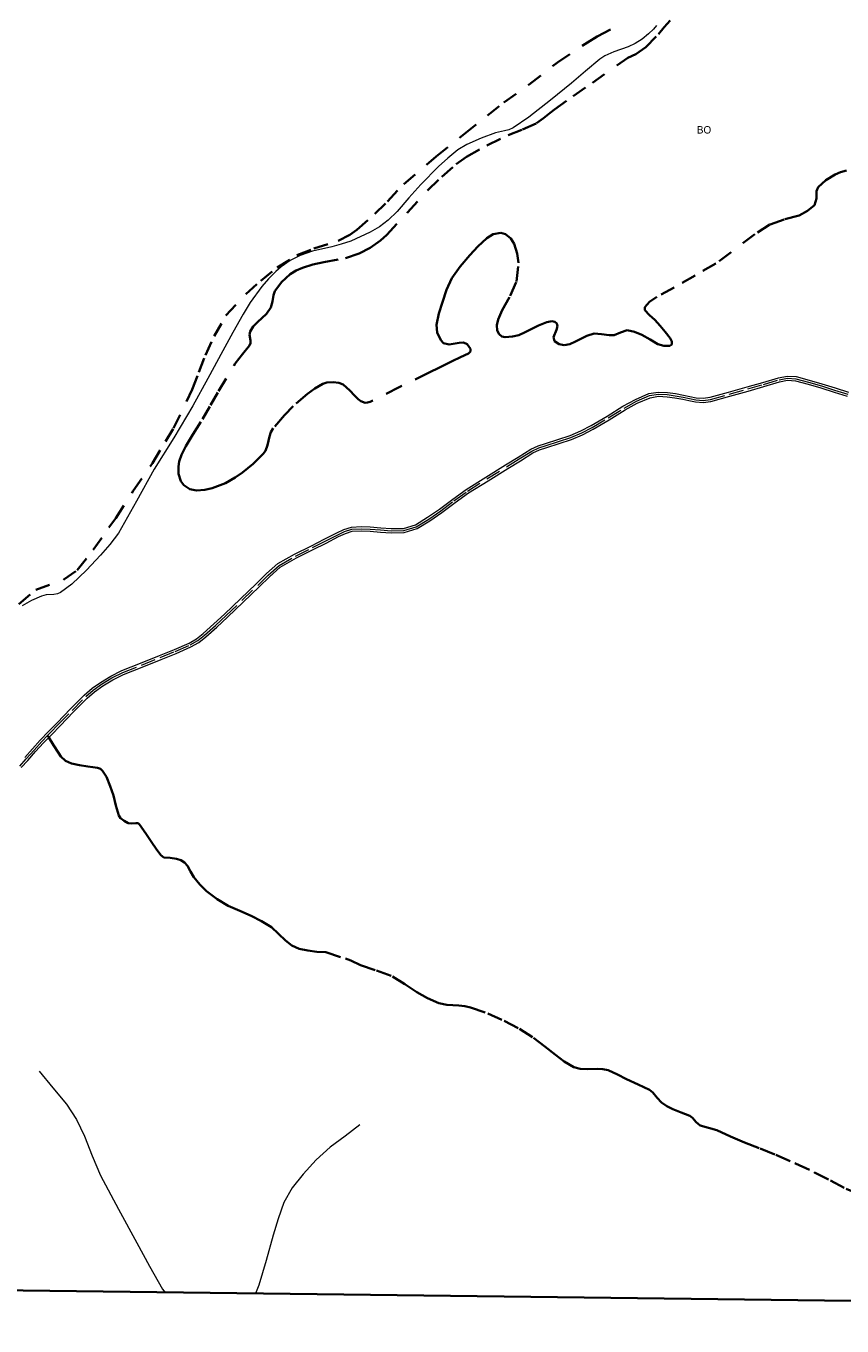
# Model space of a CAD drawing. Header units: metres. Extents: x 407555 to 411072, y 4571682 to 4574038.
# Tile 33 of 67: x 410091 to 410366, y 4571682 to 4572119. Entities that reach past the tile are written whole.
import ezdxf
from ezdxf.enums import TextEntityAlignment as Align

# ---------------------------------------------------------------- set-up
doc = ezdxf.new("R2010")
doc.units = ezdxf.units.M
doc.header["$MEASUREMENT"] = 0
doc.linetypes.add('bt5mv20_nopinta', pattern=[10, 5, -5])
doc.linetypes.add('bt5mv20_tlin1', pattern=[7, 5.25, -1.75])
for name, color, linetype, lineweight in [('COB01_CN', 7, 'Continuous', 15), ('COB01_LN', 7, 'Continuous', 15), ('FLU01_LN', 7, 'Continuous', 15), ('FLU03_LN', 7, 'Continuous', 15), ('REC03_LN', 7, 'Continuous', 15), ('VIA16_LN', 7, 'Continuous', 15), ('VIA19_LN', 7, 'Continuous', 15), ('VIA21_LN', 7, 'Continuous', 15), ('VIA23_LN', 7, 'Continuous', 15), ('VIR01_LN', 7, 'Continuous', 15)]:
    doc.layers.add(name, color=color, linetype=linetype, lineweight=lineweight)
doc.styles.add('034', font='txt')

msp = doc.modelspace()

# ---------------------------------------------------------------- linework, layer by layer
at = {"layer": 'COB01_LN', "color": 92, "linetype": 'bt5mv20_nopinta', "lineweight": 35}
for points in [[(410269.21, 4572090.91, 391.87), (410275.6, 4572095.43, 388.11), (410282, 4572099.95, 384.35), (410293.92, 4572108.3, 379.3), (410296.64, 4572109.55, 378.63), (410300, 4572111.94, 378.02), (410304.27, 4572116.28, 377.63), (410306.23, 4572118.6, 377.35), (410308.17, 4572120.89, 376.81)], [(410146.56, 4571963.26, 430.98), (410144.51, 4571964.62, 429.77), (410143.53, 4571965.96, 429.04), (410142.74, 4571968.4, 427.96), (410142.67, 4571970.87, 426.89), (410142.97, 4571972.53, 426.2), (410143.71, 4571974.74, 425.3), (410145.16, 4571977.7, 424.16), (410147.56, 4571981.62, 422.79), (410150.75, 4571986.73, 421.3), (410153.43, 4571991.46, 420.32), (410156.15, 4571996.19, 419.68), (410161.82, 4572005.55, 418.95), (410164.24, 4572008.58, 418.97), (410166.64, 4572011.57, 418.95), (410166.91, 4572012.37, 418.87), (410166.9, 4572013.26, 418.74), (410166.65, 4572015.11, 418.35), (410166.81, 4572016.21, 417.95), (410167.87, 4572017.89, 417.1), (410169.28, 4572019.36, 416.24), (410172.31, 4572022.16, 414.48), (410173.82, 4572024.29, 413.3), (410174.32, 4572026.33, 412.33), (410174.62, 4572028.47, 411.36), (410175.14, 4572029.8, 410.73), (410177.39, 4572032.86, 409.3), (410180.32, 4572035.49, 408.13), (410182.31, 4572036.72, 407.55), (410184.42, 4572037.67, 407.09), (410187.93, 4572038.77, 406.55), (410191.58, 4572039.53, 406.2), (410198.9, 4572040.92, 405.59), (410203.5, 4572042.44, 404.88), (410207.26, 4572044.41, 403.64), (410210.71, 4572046.85, 402.16), (410212.85, 4572048.75, 401.46), (410219.75, 4572056.26, 399.8), (410226.64, 4572063.77, 398.13), (410231.29, 4572068.26, 397.05), (410236.16, 4572072.5, 395.97), (410239.67, 4572075.02, 395.25), (410246.52, 4572078.86, 394.08), (410253.63, 4572082.25, 393.12), (410258.47, 4572084.2, 392.95), (410263.2, 4572086.31, 392.94), (410265.57, 4572087.96, 392.83), (410267.79, 4572089.81, 392.48), (410269.21, 4572090.91, 391.87)], [(410367.56, 4572070.45, 437.75), (410365.51, 4572069.82, 437.64), (410363.72, 4572069.07, 438.17), (410360.59, 4572067.15, 440.21), (410358, 4572064.83, 442.35), (410357.46, 4572063.45, 443.35), (410357.48, 4572060.95, 444.86), (410356.73, 4572058.72, 446.33), (410354.39, 4572056.81, 447.66), (410351.6, 4572055.32, 448.37), (410346.56, 4572053.98, 448.92), (410341.76, 4572052.27, 449.47), (410336.68, 4572049, 450.26), (410323.59, 4572039.09, 452.49), (410316.57, 4572035.1, 452.68), (410309.55, 4572031.1, 452.87), (410303.76, 4572027.92, 453.09), (410301.23, 4572026.2, 453.51), (410299.64, 4572024.42, 454.36), (410299.69, 4572023.38, 455.2), (410301.2, 4572021.79, 456.92), (410303.02, 4572020.19, 458.56), (410304.79, 4572018.19, 460.21), (410306.57, 4572016.16, 461.8), (410308.24, 4572014.01, 463.02), (410308.8, 4572012.87, 463.56), (410308.79, 4572011.92, 464.03), (410308.05, 4572011.45, 464.33), (410306.05, 4572011.45, 464.51), (410304.09, 4572012.01, 464.46), (410301.46, 4572013.58, 463.94), (410298.71, 4572015.17, 463.52)], [(410298.71, 4572015.17, 463.52), (410296.19, 4572016.17, 463.57), (410293.68, 4572016.75, 463.63), (410291.53, 4572015.97, 463.61), (410289.39, 4572014.97, 463.52), (410287.68, 4572014.99, 463.06), (410285.13, 4572015.41, 461.67), (410282.58, 4572015.56, 460.54), (410280.1, 4572014.82, 460.46), (410276.34, 4572012.84, 461.14), (410274.45, 4572012.01, 461.25), (410272.57, 4572011.62, 460.83), (410270.84, 4572011.96, 460.03), (410269.3, 4572012.96, 459.15), (410268.88, 4572014.32, 458.34), (410269.92, 4572016.84, 457.1), (410270.32, 4572018.02, 456.48), (410270.1, 4572018.97, 455.84), (410269.34, 4572019.56, 454.95), (410268.32, 4572019.71, 454.06), (410266.72, 4572019.42, 453.49), (410263.84, 4572018.28, 453.63), (410259.44, 4572016, 454.78), (410257.28, 4572015.06, 454.9), (410255.16, 4572014.53, 454.17), (410252.67, 4572014.31, 452.54), (410251.56, 4572014.57, 451.68), (410250.6, 4572015.34, 450.79), (410249.95, 4572016.56, 449.78), (410249.88, 4572018.4, 448.24), (410250.34, 4572020.24, 446.75), (410251.67, 4572023.46, 444.38), (410254.38, 4572028.28, 441.18), (410256.46, 4572033.11, 437.85), (410257.16, 4572039.39, 432.69), (410256.74, 4572042.54, 429.99), (410255.73, 4572045.69, 427.42), (410254.55, 4572047.52, 426.03), (410252.72, 4572049, 425.01), (410251.2, 4572049.44, 424.6), (410248.65, 4572049, 424.33), (410246.43, 4572047.66, 424.39), (410243.51, 4572044.87, 424.81), (410240.8, 4572041.93, 425.48), (410237.51, 4572038.17, 426.53), (410234.7, 4572034.24, 428.08), (410232.93, 4572030.24, 430.07), (410231.56, 4572026.08, 432.06), (410230.38, 4572022.29, 433.81), (410229.5, 4572018.49, 435.56), (410229.81, 4572015.89, 436.71), (410231.05, 4572013.3, 437.89), (410231.88, 4572012.32, 438.6), (410233.81, 4572011.87, 440.18), (410237.14, 4572012.5, 443.01), (410238.66, 4572012.58, 444.49), (410239.89, 4572012.02, 445.92), (410240.99, 4572010.39, 447.88), (410241.01, 4572009.55, 448.89), (410240.34, 4572008.88, 449.81), (410237.58, 4572007.57, 451.16), (410234.8, 4572006.26, 451.37), (410230.82, 4572004.3, 450.82), (410226.85, 4572002.39, 449.46), (410217.03, 4571997.51, 447.46), (410207.21, 4571992.64, 445.47), (410206.36, 4571992.34, 445.24), (410205.55, 4571992.29, 444.93), (410204.06, 4571992.8, 444.08), (410203.12, 4571993.49, 443.39), (410201.91, 4571994.68, 442.35), (410200.33, 4571996.45, 440.87), (410198.11, 4571998.41, 438.94), (410196.71, 4571998.97, 437.98), (410194.71, 4571999.23, 436.76), (410192.6, 4571999.1, 435.68), (410191.25, 4571998.61, 435.29), (410188.63, 4571997.06, 435.06), (410186.11, 4571995.29, 435.11), (410181.35, 4571991.2, 435.75), (410178.37, 4571988.14, 436.38), (410174.6, 4571983.74, 437.16), (410173.81, 4571982.42, 437.36), (410173.35, 4571980.98, 437.6), (410172.71, 4571977.99, 438.08), (410171.95, 4571976.08, 438.34), (410171.2, 4571975.07, 438.43), (410167.84, 4571971.74, 438.4), (410164.27, 4571968.81, 437.86), (410161.81, 4571967.12, 437.26), (410158.48, 4571965.25, 436.22), (410154.05, 4571963.51, 434.5), (410151.56, 4571962.96, 433.42), (410148.8, 4571962.76, 432.12), (410146.56, 4571963.26, 430.98)]]:
    msp.add_polyline3d(points, dxfattribs=at)
at = {"layer": 'FLU01_LN', "color": 150, "linetype": 'Continuous', "lineweight": 15}
for points in [[(410095.85, 4571767.43, 437.65), (410100.4, 4571761.92, 436.48), (410104.95, 4571756.4, 435.31), (410108.31, 4571751.24, 434.43), (410111.02, 4571745.66, 433.59), (410113.68, 4571739.01, 432.29), (410116.49, 4571732.42, 431.05), (410122.55, 4571721.04, 429.7), (410128.68, 4571709.71, 428.44), (410132.93, 4571701.88, 427.36), (410137.29, 4571694.14, 426.18), (410138.16, 4571693.08, 425.94)], [(410203.79, 4571749.4, 441.3), (410198.79, 4571745.67, 439.28), (410193.79, 4571741.94, 437.25), (410189.06, 4571737.71, 435.59), (410184.67, 4571732.85, 434.33), (410180.99, 4571728.26, 433.48), (410178.19, 4571723.26, 432.59), (410176.23, 4571717.83, 431.13), (410174.51, 4571712.3, 429.65), (410172.17, 4571703.81, 427.94), (410169.69, 4571695.51, 426.27), (410168.58, 4571692.7, 425.37)]]:
    msp.add_polyline3d(points, dxfattribs=at)
at = {"layer": 'FLU03_LN', "color": 150, "linetype": 'bt5mv20_nopinta', "lineweight": 35}
msp.add_polyline3d([(410088.98, 4571924.6, 432.7), (410094.63, 4571929.34, 431.94), (410104.11, 4571932.8, 430.98), (410108.62, 4571936, 430), (410113.98, 4571942.77, 428.27), (410119.26, 4571950.33, 426.16), (410121.65, 4571953.46, 425), (410127.45, 4571962.7, 423.13), (410133.92, 4571972, 421.43), (410138.27, 4571979.3, 420), (410141.03, 4571983.77, 419.23), (410147.32, 4571996.71, 416.33), (410149.53, 4572002.59, 415), (410151.77, 4572008.26, 413.66), (410154.69, 4572014.64, 412.11), (410158.6, 4572021.6, 410), (410165.35, 4572028.83, 407.94), (410170.36, 4572033.29, 406.53), (410175.91, 4572037.75, 405), (410182.57, 4572041.95, 403.52), (410188.22, 4572044.13, 402.53), (410196.42, 4572046.78, 401.15), (410200.37, 4572048.75, 400), (410202.7, 4572050.42, 399.6), (410208.81, 4572055.8, 398.07), (410213, 4572060, 396.84), (410218.56, 4572065.86, 395), (410229.46, 4572075.07, 393.69), (410238.94, 4572082.73, 392.62), (410252.24, 4572093.31, 391.02), (410260.73, 4572099.34, 390), (410270.27, 4572106.76, 385), (410280.41, 4572113.51, 380), (410283.65, 4572115.51, 378.9), (410290.67, 4572119.16, 376.4)], dxfattribs=at)
at = {"layer": 'REC03_LN', "color": 6, "linetype": 'Continuous', "lineweight": 15}
msp.add_polyline3d([(410303.6, 4572119.21, 374.4), (410302.59, 4572117.98, 374.59), (410300.92, 4572116.39, 374.9), (410298.74, 4572114.59, 375.48), (410296.42, 4572113.07, 376.41), (410294.03, 4572112, 377.54), (410289.23, 4572110.37, 380.07), (410286.18, 4572108.98, 381.69), (410284.54, 4572107.85, 382.5), (410279.74, 4572103.81, 384.88), (410274.93, 4572099.77, 386.76), (410267.92, 4572094.05, 388.59), (410260.61, 4572088.39, 390.34), (410255.34, 4572084.72, 391.5), (410253.92, 4572084.06, 391.79), (410252.43, 4572083.72, 392.09), (410249.43, 4572083.08, 392.63), (410244.56, 4572081.3, 393.29), (410239.8, 4572079.19, 393.76), (410236.78, 4572077.32, 394.08), (410233.38, 4572074.61, 394.46), (410230.24, 4572071.73, 394.82), (410224.3, 4572065.75, 395.6), (410220.23, 4572061.21, 396.59), (410216.25, 4572056.61, 397.85), (410213.29, 4572053.68, 398.59), (410210.38, 4572051.46, 399.08), (410207.25, 4572049.64, 399.49), (410200.66, 4572046.69, 400.42), (410197.5, 4572045.6, 401.05), (410194.29, 4572044.79, 401.8), (410187.82, 4572043.3, 403.44), (410183.6, 4572041.81, 404.4), (410180.3, 4572040.11, 404.88), (410177.26, 4572038.02, 405.23), (410175.43, 4572036.41, 405.6), (410173.02, 4572033.94, 406.52), (410170.78, 4572031.41, 407.75), (410166.77, 4572026.06, 410.35), (410164.42, 4572022.14, 411.57), (410161.04, 4572015.93, 412.72), (410157.66, 4572009.72, 413.87), (410152.62, 4572000.47, 415.75), (410147.57, 4571991.25, 417.63), (410141.13, 4571980.55, 419.55), (410134.47, 4571969.94, 421.64), (410128.54, 4571959.17, 424.49), (410122.53, 4571948.42, 427.49), (410119.64, 4571944.59, 428.58), (410116.41, 4571941, 429.64), (410111.76, 4571935.98, 430.96), (410106.74, 4571931.32, 431.94), (410103.03, 4571928.5, 432.4), (410101.92, 4571927.99, 432.46), (410100.7, 4571927.77, 432.48), (410098.16, 4571927.64, 432.46), (410096.55, 4571927.26, 432.51), (410093.21, 4571925.82, 432.76), (410090.07, 4571924.01, 433.07)], dxfattribs=at)
at = {"layer": 'VIA16_LN', "color": 42, "linetype": 'bt5mv20_nopinta', "lineweight": 15}
for points in [[(410281.95, 4571984, 466.54), (410287.32, 4571987.21, 466.86), (410292.67, 4571990.48, 467.13), (410296.81, 4571992.8, 467.32), (410301.23, 4571994.68, 467.66), (410304.23, 4571995.19, 468.05), (410307.23, 4571995.05, 468.46), (410309.9, 4571994.64, 468.84), (410312.57, 4571994.18, 469.21), (410314.68, 4571993.74, 469.5), (410316.79, 4571993.29, 469.72), (410319.28, 4571993.07, 469.83), (410321.76, 4571993.42, 469.84), (410328.04, 4571995.16, 469.79), (410334.29, 4571996.93, 469.74), (410339.57, 4571998.47, 469.7), (410344.86, 4572000.01, 469.66), (410347.67, 4572000.56, 469.61), (410350.49, 4572000.39, 469.57), (410354.81, 4571999.23, 469.61), (410359.09, 4571997.97, 469.66), (410363.56, 4571996.58, 469.72), (410368.03, 4571995.17, 469.79)], [(410089.3, 4571870.11, 449.23), (410091.47, 4571872.49, 449.64), (410094.08, 4571875.44, 449.84), (410096.7, 4571878.35, 450), (410098.65, 4571880.38, 450.16), (410099.5, 4571881.26, 450.23), (410102.32, 4571884.14, 450.39), (410106.89, 4571888.8, 450.3), (410111.47, 4571893.46, 450.17), (410114.03, 4571895.68, 450.09), (410116.83, 4571897.63, 450.03), (410120.3, 4571899.73, 450.3), (410123.91, 4571901.54, 450.8), (410130.22, 4571904.08, 451.65), (410136.55, 4571906.58, 452.49), (410141.58, 4571908.64, 453.08), (410146.58, 4571910.82, 453.6), (410149.15, 4571912.28, 453.87), (410151.48, 4571914.1, 454.14), (410155.11, 4571917.38, 454.59), (410158.7, 4571920.71, 454.97), (410164.03, 4571925.78, 455.46), (410169.35, 4571930.85, 455.94), (410172.85, 4571934.29, 456.27), (410176.54, 4571937.59, 456.59), (410182.1, 4571940.72, 457.04), (410187.76, 4571943.58, 457.56), (410192.02, 4571945.75, 458.05), (410196.28, 4571947.91, 458.56), (410198.61, 4571949.01, 458.8), (410201.08, 4571949.77, 459.05), (410204.15, 4571949.92, 459.45), (410207.21, 4571949.82, 459.86), (410210.74, 4571949.53, 460.31), (410214.26, 4571949.23, 460.73), (410218.53, 4571949.32, 461.18), (410222.73, 4571950.61, 461.59), (410226.94, 4571953.19, 462.04), (410230.97, 4571955.95, 462.46), (410235.42, 4571959.3, 462.88), (410239.93, 4571962.54, 463.29), (410246.51, 4571966.69, 463.85), (410253.14, 4571970.79, 464.4), (410257.4, 4571973.42, 464.65), (410261.68, 4571976.04, 464.9), (410264, 4571977.09, 465.14), (410266.42, 4571977.92, 465.4), (410270.59, 4571979.28, 465.72), (410274.76, 4571980.65, 466.01), (410278.42, 4571982.17, 466.28), (410281.95, 4571984, 466.54)]]:
    msp.add_polyline3d(points, dxfattribs=at)
at = {"layer": 'VIA19_LN', "color": 7, "linetype": 'Continuous', "lineweight": 15}
for points in [[(410286.95, 4571987.83, 466.86), (410292.31, 4571991.1, 467.13), (410296.5, 4571993.44, 467.32), (410301.03, 4571995.37, 467.66), (410304.18, 4571995.91, 468.05), (410307.3, 4571995.76, 468.46), (410310.02, 4571995.35, 468.84), (410312.7, 4571994.88, 469.21), (410314.83, 4571994.44, 469.5), (410316.9, 4571994, 469.72), (410319.26, 4571993.79, 469.83), (410321.61, 4571994.12, 469.84), (410327.85, 4571995.85, 469.79), (410334.09, 4571997.62, 469.74), (410339.37, 4571999.15, 469.7), (410344.69, 4572000.71, 469.66), (410347.62, 4572001.28, 469.61), (410350.61, 4572001.1, 469.57), (410355, 4571999.92, 469.61), (410359.3, 4571998.66, 469.66), (410363.78, 4571997.26, 469.72), (410368.23, 4571995.86, 469.79)], [(410282.3, 4571983.37, 466.54), (410287.69, 4571986.6, 466.86), (410293.03, 4571989.86, 467.13), (410297.13, 4571992.15, 467.32), (410301.43, 4571993.99, 467.66), (410304.27, 4571994.47, 468.05), (410307.16, 4571994.34, 468.46), (410309.79, 4571993.93, 468.84), (410312.44, 4571993.48, 469.21), (410314.53, 4571993.04, 469.5), (410316.68, 4571992.58, 469.72), (410319.3, 4571992.35, 469.83), (410321.91, 4571992.72, 469.84), (410328.24, 4571994.47, 469.79), (410334.49, 4571996.24, 469.74), (410339.78, 4571997.78, 469.7), (410345.03, 4571999.31, 469.66), (410347.72, 4571999.84, 469.61), (410350.37, 4571999.68, 469.57), (410354.62, 4571998.54, 469.61), (410358.88, 4571997.28, 469.66), (410363.35, 4571995.89, 469.72), (410367.83, 4571994.48, 469.79)], [(410090.94, 4571872.97, 449.64), (410093.54, 4571875.92, 449.84), (410096.18, 4571878.84, 450), (410098.98, 4571881.75, 450.23), (410101.81, 4571884.64, 450.39), (410106.38, 4571889.3, 450.3), (410110.98, 4571893.98, 450.17), (410113.59, 4571896.25, 450.09), (410116.44, 4571898.23, 450.03), (410119.95, 4571900.36, 450.3), (410123.62, 4571902.19, 450.8), (410129.96, 4571904.74, 451.65), (410136.28, 4571907.25, 452.49), (410141.3, 4571909.3, 453.08), (410146.26, 4571911.46, 453.6), (410148.75, 4571912.88, 453.87), (410151.02, 4571914.65, 454.14), (410154.63, 4571917.91, 454.59), (410158.21, 4571921.23, 454.97), (410163.53, 4571926.29, 455.46), (410168.85, 4571931.37, 455.94), (410172.36, 4571934.81, 456.27), (410176.12, 4571938.18, 456.59), (410181.76, 4571941.35, 457.04), (410187.44, 4571944.22, 457.56), (410191.7, 4571946.38, 458.05), (410195.96, 4571948.55, 458.56), (410198.35, 4571949.68, 458.8), (410200.96, 4571950.48, 459.05), (410204.14, 4571950.64, 459.45), (410207.25, 4571950.54, 459.86), (410210.8, 4571950.25, 460.31), (410214.28, 4571949.95, 460.73), (410218.42, 4571950.03, 461.18), (410222.43, 4571951.27, 461.59), (410226.55, 4571953.79, 462.04), (410230.55, 4571956.53, 462.46), (410234.99, 4571959.87, 462.88), (410239.53, 4571963.13, 463.29), (410246.13, 4571967.3, 463.85), (410252.76, 4571971.4, 464.4), (410257.02, 4571974.03, 464.65), (410261.34, 4571976.67, 464.9), (410263.73, 4571977.76, 465.14), (410266.19, 4571978.6, 465.4), (410270.37, 4571979.96, 465.72), (410274.51, 4571981.32, 466.01), (410278.12, 4571982.82, 466.28), (410281.6, 4571984.63, 466.54), (410286.95, 4571987.83, 466.86)], [(410089.79, 4571869.58, 449.23), (410092, 4571872.01, 449.64), (410094.61, 4571874.96, 449.84), (410097.22, 4571877.86, 450), (410099.04, 4571879.75, 450.15), (410100.01, 4571880.76, 450.23), (410102.83, 4571883.64, 450.39), (410107.4, 4571888.3, 450.3), (410111.96, 4571892.94, 450.17), (410114.47, 4571895.11, 450.09), (410117.22, 4571897.03, 450.03), (410120.65, 4571899.1, 450.3), (410124.2, 4571900.89, 450.8), (410130.49, 4571903.41, 451.65), (410136.82, 4571905.91, 452.49), (410141.86, 4571907.98, 453.08), (410146.9, 4571910.18, 453.6), (410149.55, 4571911.69, 453.87), (410151.94, 4571913.55, 454.14), (410155.6, 4571916.85, 454.59), (410159.19, 4571920.19, 454.97), (410164.52, 4571925.26, 455.46), (410169.85, 4571930.33, 455.94), (410173.34, 4571933.77, 456.27), (410176.96, 4571937, 456.59), (410182.44, 4571940.08, 457.04), (410188.08, 4571942.94, 457.56), (410192.35, 4571945.11, 458.05), (410196.6, 4571947.27, 458.56), (410198.87, 4571948.34, 458.8), (410201.2, 4571949.06, 459.05), (410204.15, 4571949.2, 459.45), (410207.17, 4571949.1, 459.86), (410210.68, 4571948.82, 460.31), (410214.24, 4571948.51, 460.73), (410218.65, 4571948.6, 461.18), (410223.03, 4571949.95, 461.59), (410227.33, 4571952.58, 462.04), (410231.39, 4571955.37, 462.46), (410235.84, 4571958.72, 462.88), (410240.33, 4571961.95, 463.29), (410246.89, 4571966.08, 463.85), (410253.52, 4571970.18, 464.4), (410257.77, 4571972.81, 464.65), (410262.02, 4571975.41, 464.9), (410264.26, 4571976.42, 465.14), (410266.65, 4571977.24, 465.4), (410270.81, 4571978.6, 465.72), (410275.01, 4571979.98, 466.01), (410278.72, 4571981.52, 466.28), (410282.3, 4571983.37, 466.54)]]:
    msp.add_polyline3d(points, dxfattribs=at)
at = {"layer": 'VIA21_LN', "color": 2, "linetype": 'bt5mv20_tlin1', "lineweight": 35}
for points in [[(410099.04, 4571879.75, 450.15), (410100.66, 4571877.13, 450.74), (410102.29, 4571874.5, 451.34), (410103.12, 4571873.35, 451.48), (410104.7, 4571871.85, 451.42), (410106.63, 4571870.94, 451.37), (410109.42, 4571870.39, 451.51), (410112.22, 4571869.95, 451.69), (410113.83, 4571869.72, 451.85), (410115.45, 4571869.48, 452.02), (410116.39, 4571869.16, 452.1), (410117.17, 4571868.49, 452.14), (410118.43, 4571866.49, 452.06), (410119.73, 4571863.36, 451.82), (410120.8, 4571860.16, 451.61), (410121.6, 4571856.8, 451.51), (410122.61, 4571853.46, 451.4), (410123.18, 4571852.62, 451.33), (410124.37, 4571851.67, 451.19), (410125.71, 4571850.92, 451.09), (410126.71, 4571850.74, 451.09), (410128.36, 4571850.93, 451.14), (410129.08, 4571850.87, 451.16), (410129.62, 4571850.48, 451.15), (410131.68, 4571847.46, 451.01), (410133.71, 4571844.43, 450.85), (410135.17, 4571842.25, 450.72), (410136.72, 4571840.1, 450.6), (410137.78, 4571839.39, 450.6), (410139.88, 4571839.18, 450.71), (410142, 4571838.93, 450.78), (410143.43, 4571838.46, 450.77), (410144.76, 4571837.71, 450.76), (410145.73, 4571836.57, 450.75), (410146.75, 4571834.6, 450.74), (410147.86, 4571832.7, 450.73), (410149.89, 4571830.25, 450.7), (410152.15, 4571827.98, 450.66), (410155.68, 4571825.33, 450.62), (410159.47, 4571823.14, 450.58), (410163.31, 4571821.41, 450.56), (410167.15, 4571819.69, 450.54), (410170.61, 4571817.89, 450.52), (410173.95, 4571815.87, 450.49), (410176.35, 4571813.71, 450.29), (410178.67, 4571811.42, 450.01), (410180.84, 4571809.76, 449.83), (410183.26, 4571808.59, 449.7), (410186.27, 4571808.01, 449.7), (410189.29, 4571807.66, 449.79), (410192.29, 4571807.5, 449.9), (410200.74, 4571804.73, 449.98), (410203.96, 4571803.14, 449.98), (410209.4, 4571801.33, 450.29), (410214.78, 4571799.34, 450.54), (410218.87, 4571796.77, 450.5), (410222.87, 4571794.02, 450.45), (410226.54, 4571792.01, 450.41), (410230.37, 4571790.33, 450.45), (410232.98, 4571789.74, 450.59), (410237.03, 4571789.53, 450.94), (410239.04, 4571789.36, 451.12), (410241, 4571788.94, 451.28), (410246.77, 4571786.91, 451.71), (410252.37, 4571784.38, 452.07), (410257.43, 4571781.69, 452.28), (410262.25, 4571778.65, 452.44), (410265.96, 4571775.83, 452.55), (410269.64, 4571772.96, 452.65), (410272.56, 4571770.69, 452.79), (410275.72, 4571768.78, 453.07), (410277.95, 4571768.29, 453.41), (410280.25, 4571768.18, 453.79), (410283.8, 4571768.23, 454.29), (410285.57, 4571768.19, 454.49), (410287.28, 4571767.82, 454.61), (410290.45, 4571766.36, 454.67), (410293.55, 4571764.75, 454.71), (410297.41, 4571763.02, 454.83), (410301.25, 4571761.25, 454.93), (410302.41, 4571760.36, 454.91), (410303.79, 4571758.56, 454.82), (410305.31, 4571756.91, 454.76), (410307.13, 4571755.72, 454.77), (410309.04, 4571754.67, 454.78), (410311.93, 4571753.58, 454.8), (410314.8, 4571752.5, 454.82), (410315.74, 4571751.76, 454.82), (410316.91, 4571750.3, 454.8), (410318.28, 4571749.15, 454.78), (410321.07, 4571748.41, 454.84), (410323.85, 4571747.67, 454.89), (410328.55, 4571745.54, 454.6), (410333.27, 4571743.46, 454.3), (410338.52, 4571741.42, 454.28)], [(410338.52, 4571741.42, 454.28), (410343.77, 4571739.34, 454.27), (410350.33, 4571736.48, 454.09), (410356.81, 4571733.44, 454.03), (410362.15, 4571730.7, 454.31), (410367.45, 4571727.91, 454.69), (410371.03, 4571726.4, 454.95), (410374.55, 4571724.73, 454.95), (410377.88, 4571721.3, 454.95), (410382.9, 4571714.8, 454.95), (410386.54, 4571711.36, 454.95), (410394.39, 4571707.97, 454.95), (410398.55, 4571706.39, 454.95), (410402.71, 4571704.8, 454.76), (410405.77, 4571703.6, 454.76), (410408.8, 4571702.3, 454.83), (410409.78, 4571701.77, 454.91), (410410.71, 4571701.15, 454.98), (410413.96, 4571698.84, 454.84), (410417.23, 4571696.56, 454.67), (410422.34, 4571693.29, 454.68), (410427.45, 4571690.01, 454.68), (410428.26, 4571689.46, 454.68)]]:
    msp.add_polyline3d(points, dxfattribs=at)
at = {"layer": 'VIA23_LN', "color": 42, "linetype": 'bt5mv20_nopinta', "lineweight": 35}
msp.add_polyline3d([(410098.65, 4571880.38, 450.16), (410099.04, 4571879.75, 450.15)], dxfattribs=at)
at = {"layer": 'VIR01_LN', "color": 7, "linetype": 'Continuous', "lineweight": 35, "flags": 128}
msp.add_lwpolyline([(407584.03, 4574038.19), (411071.92, 4573994.66), (411043.52, 4571681.77), (407554.51, 4571725.33)], close=True, dxfattribs=at)

# ---------------------------------------------------------------- texts
at = {"layer": 'COB01_CN', "color": 251, "linetype": 'Continuous', "lineweight": 0, "style": '034'}
msp.add_text('BO', height=2.5, dxfattribs=at).set_placement((410319.6, 4572084.09), align=Align.MIDDLE_CENTER)

doc.saveas('drawing.dxf')
